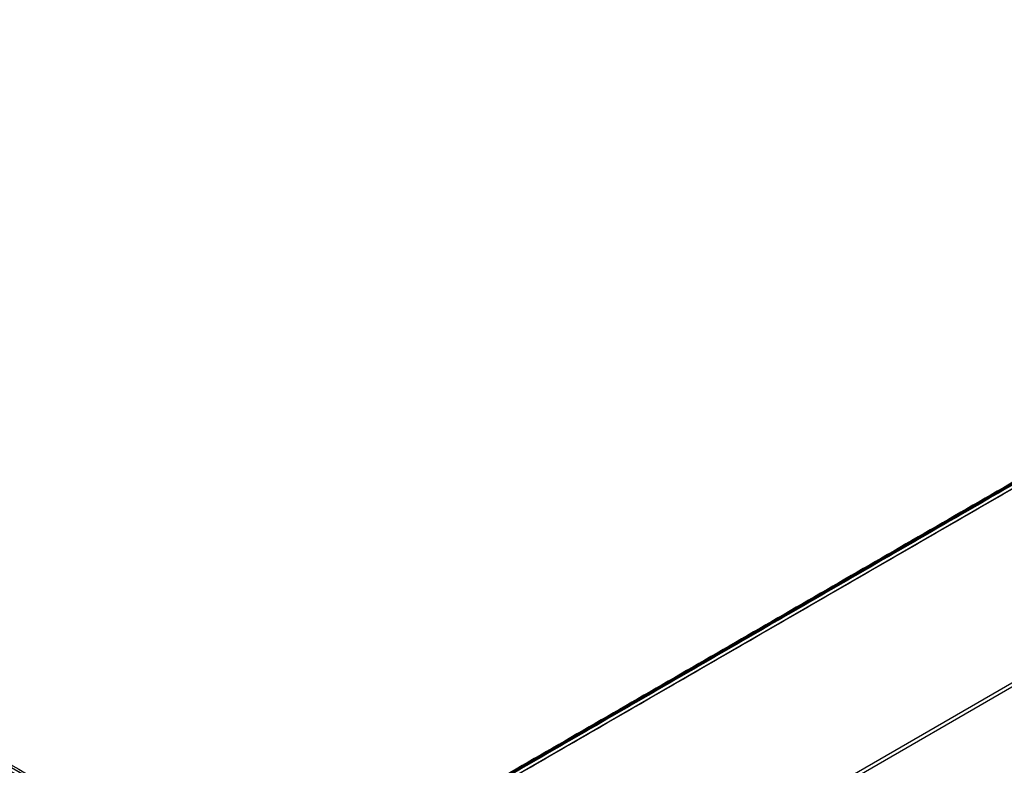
# Model space of a CAD drawing. Header units: millimetres. Extents: x -602 to 602, y -660 to 383.
# Tile 12 of 13: x -87 to 258, y 122 to 383. Entities that reach past the tile are written whole.
import ezdxf

# ---------------------------------------------------------------- set-up
doc = ezdxf.new("R2010")
doc.units = ezdxf.units.MM

msp = doc.modelspace()

# ---------------------------------------------------------------- linework, layer by layer
at = {"color": 8, "true_color": 0x7f7f7f}
for p, q in [((-4.61, 68.09, 54.48), (540.99, 383.09, 54.48)), ((541.18, 382.76, 51.95), (-4.41, 67.76, 51.95)), ((-3.73, 66.58, 49.47), (541.87, 381.58, 49.47)), ((571.32, 330.56, 68.69), (59.68, 35.16, 68.69)), ((571.94, 329.49, 63.33), (60.3, 34.09, 63.33))]:
    msp.add_line(p, q, dxfattribs=at)
for points in [[(-541.27, 382.38, 81.77), (4.33, 67.38, 81.77)], [(-541.25, 382.41, 77.17), (4.35, 67.41, 77.17)], [(-540.88, 383.06, 78.36), (4.72, 68.06, 78.36)], [(540.99, 383.1, 53.66), (-4.61, 68.1, 53.66)], [(541.36, 382.45, 54.86), (-4.23, 67.45, 54.86)], [(541.38, 382.42, 50.25), (-4.22, 67.42, 50.25)], [(3.73, 66.34, 82.52), (-541.87, 381.34, 82.52)], [(541.98, 381.38, 49.5), (-3.62, 66.38, 49.5)], [(-602.17, 276.9, 53.66), (-56.57, -38.1, 53.66)], [(-601.79, 277.55, 54.86), (-56.2, -37.45, 54.86)], [(-601.77, 277.58, 50.25), (-56.18, -37.42, 50.25)], [(-601.17, 278.62, 49.5), (-55.58, -36.38, 49.5)], [(55.69, -36.34, 82.52), (601.28, 278.66, 82.52)], [(601.88, 277.62, 81.77), (56.29, -37.38, 81.77)], [(601.9, 277.59, 77.17), (56.31, -37.41, 77.17)], [(602.28, 276.94, 78.36), (56.68, -38.06, 78.36)]]:
    msp.add_open_spline(points, degree=1, dxfattribs=at)

doc.saveas('drawing.dxf')
